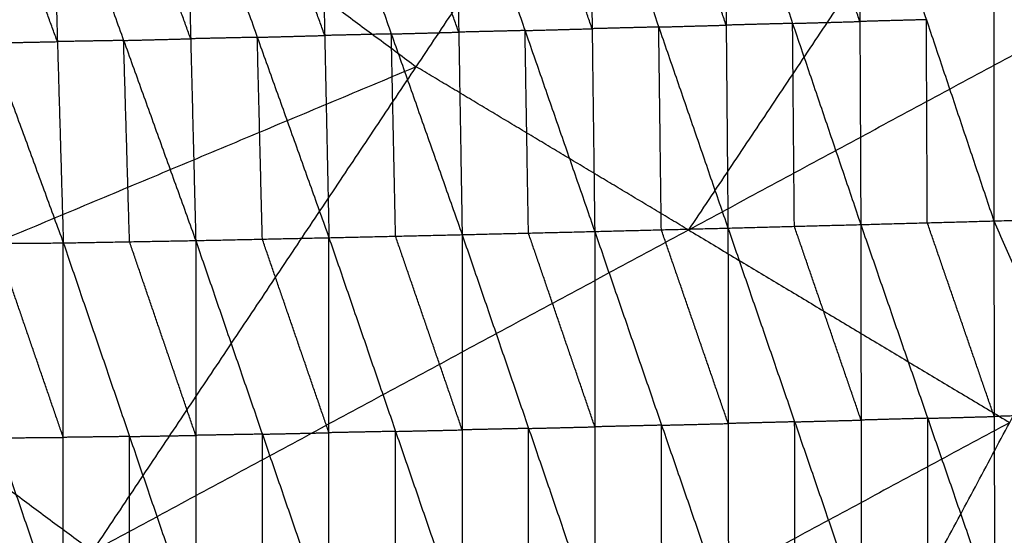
# Model space of a CAD drawing. Header units: millimetres. Extents: x -106 to 110, y -96 to 120.
# Tile 138 of 256: x -26.81 to -20.27, y -30.06 to -26.64. Entities that reach past the tile are written whole.
import ezdxf

# ---------------------------------------------------------------- set-up
doc = ezdxf.new("R2010")
doc.units = ezdxf.units.MM
doc.header["$MEASUREMENT"] = 0
doc.layers.add('Default', color=7, linetype='Continuous', true_color=0x000000)

msp = doc.modelspace()

# ---------------------------------------------------------------- linework, layer by layer
at = {"layer": 'Default'}
for points in [[(-30.316, -27.2015, 3.8611), (-27.8628, -24.2122, 3.8351), (-25.4096, -21.223, 3.8092)], [(-30.316, -27.2015, 3.8611), (-26.1712, -25.4668, 3.8351), (-22.0265, -23.7322, 3.8092)], [(-26.3232, -30.1627, 3.8611), (-24.1748, -26.9474, 3.8351), (-22.0265, -23.7322, 3.8092)], [(-20.2201, -24.8149, 3.8092), (-21.2942, -26.4225, 3.8222), (-22.3684, -28.0302, 3.8351)], [(-20.3434, -25.2747, -3.0591), (-20.3425, -26.6225, -2.9013), (-20.3417, -27.9704, -2.7435)], [(-20.3434, -25.2747, -3.0591), (-19.7943, -26.6065, -2.9022), (-19.2451, -27.9383, -2.7453)], [(-23.025, -25.3497, -3.0754), (-23.0077, -26.6949, -2.9152), (-22.9904, -28.0402, -2.7549)], [(-23.025, -25.3497, -3.0754), (-22.5656, -26.6837, -2.9128), (-22.1062, -28.0178, -2.7501)], [(-22.1181, -26.6713, -2.9094), (-22.3478, -26.0042, -2.9907), (-22.5775, -25.3372, -3.072)], [(-22.1299, -25.3248, -3.0686), (-22.1181, -26.6713, -2.9094), (-22.1062, -28.0178, -2.7501)], [(-22.1299, -25.3248, -3.0686), (-21.6773, -26.6596, -2.9072), (-21.2247, -27.9945, -2.7458)], [(-21.231, -26.6471, -2.9042), (-21.4573, -25.9797, -2.9849), (-21.6836, -25.3123, -3.0656)], [(-21.2373, -25.2998, -3.0625), (-21.231, -26.6471, -2.9042), (-21.2247, -27.9945, -2.7458)], [(-21.2373, -25.2998, -3.0625), (-20.7895, -26.6351, -2.903), (-20.3417, -27.9704, -2.7435)], [(-24.7825, -26.7398, -2.9217), (-25.0203, -26.0751, -3.0024), (-25.2581, -25.4104, -3.0832)], [(-24.8106, -25.3982, -3.0841), (-24.7825, -26.7398, -2.9217), (-24.7544, -28.0815, -2.7592)], [(-24.8106, -25.3982, -3.0841), (-24.3404, -26.7298, -2.9213), (-23.8703, -28.0614, -2.7585)], [(-23.8929, -26.7178, -2.9198), (-24.128, -26.052, -3.0012), (-24.363, -25.3862, -3.0827)], [(-23.9155, -25.3741, -3.0812), (-23.8929, -26.7178, -2.9198), (-23.8703, -28.0614, -2.7585)], [(-23.9155, -25.3741, -3.0812), (-23.453, -26.7072, -2.9181), (-22.9904, -28.0402, -2.7549)], [(-23.0077, -26.6949, -2.9152), (-23.239, -26.0284, -2.9967), (-23.4702, -25.3619, -3.0783)], [(-27.49, -25.4633, -3.055), (-27.0036, -26.7897, -2.9003), (-26.5172, -28.1162, -2.7455)], [(-26.5564, -26.7807, -2.9095), (-26.7996, -26.1174, -2.9868), (-27.0428, -25.4542, -3.0642)], [(-26.5956, -25.4451, -3.0734), (-26.5564, -26.7807, -2.9095), (-26.5172, -28.1162, -2.7455)], [(-26.5956, -25.4451, -3.0734), (-26.117, -26.7729, -2.9145), (-25.6384, -28.1006, -2.7556)], [(-26.1712, -25.4668, 3.8351), (-25.173, -26.2071, 3.8351), (-24.1748, -26.9474, 3.8351)], [(-25.672, -26.7616, -2.9189), (-25.9113, -26.0977, -2.9984), (-26.1506, -25.4338, -3.0778)], [(-25.7056, -25.4226, -3.0823), (-25.672, -26.7616, -2.9189), (-25.6384, -28.1006, -2.7556)], [(-25.7056, -25.4226, -3.0823), (-25.23, -26.752, -2.9208), (-24.7544, -28.0815, -2.7592)], [(-26.3232, -30.1627, 3.8611), (-22.3684, -28.0302, 3.8351), (-18.4137, -25.8976, 3.8092)], [(-22.0594, -32.7183, 3.8611), (-20.2365, -29.308, 3.8351), (-18.4137, -25.8976, 3.8092)], [(-21.6773, -26.6596, -2.9072), (-21.8977, -26.6655, -2.9083), (-22.1181, -26.6713, -2.9094)], [(-21.6773, -26.6596, -2.9072), (-21.4541, -26.6534, -2.9057), (-21.231, -26.6471, -2.9042)], [(-21.6654, -28.0061, -2.748), (-21.6714, -27.3329, -2.8276), (-21.6773, -26.6596, -2.9072)], [(-20.7895, -26.6351, -2.903), (-21.0102, -26.6411, -2.9036), (-21.231, -26.6471, -2.9042)], [(-20.7832, -27.9824, -2.7446), (-20.7863, -27.3088, -2.8238), (-20.7895, -26.6351, -2.903)], [(-24.3404, -26.7298, -2.9213), (-24.1167, -26.7238, -2.9206), (-23.8929, -26.7178, -2.9198)], [(-23.453, -26.7072, -2.9181), (-23.6729, -26.7125, -2.9189), (-23.8929, -26.7178, -2.9198)], [(-23.453, -26.7072, -2.9181), (-23.2303, -26.7011, -2.9166), (-23.0077, -26.6949, -2.9152)], [(-23.4304, -28.0508, -2.7567), (-23.4417, -27.379, -2.8374), (-23.453, -26.7072, -2.9181)], [(-22.5656, -26.6837, -2.9128), (-22.7867, -26.6893, -2.914), (-23.0077, -26.6949, -2.9152)], [(-22.5656, -26.6837, -2.9128), (-22.3418, -26.6775, -2.9111), (-22.1181, -26.6713, -2.9094)], [(-22.5483, -28.029, -2.7525), (-22.557, -27.3564, -2.8326), (-22.5656, -26.6837, -2.9128)], [(-27.0036, -26.7897, -2.9003), (-26.78, -26.7852, -2.9049), (-26.5564, -26.7807, -2.9095)], [(-26.117, -26.7729, -2.9145), (-26.3367, -26.7768, -2.912), (-26.5564, -26.7807, -2.9095)], [(-26.117, -26.7729, -2.9145), (-25.8945, -26.7672, -2.9167), (-25.672, -26.7616, -2.9189)], [(-26.0778, -28.1084, -2.7505), (-26.0974, -27.4406, -2.8325), (-26.117, -26.7729, -2.9145)], [(-25.23, -26.752, -2.9208), (-25.451, -26.7568, -2.9198), (-25.672, -26.7616, -2.9189)], [(-25.23, -26.752, -2.9208), (-25.0062, -26.7459, -2.9212), (-24.7825, -26.7398, -2.9217)], [(-25.1964, -28.091, -2.7574), (-25.2132, -27.4215, -2.8391), (-25.23, -26.752, -2.9208)], [(-24.3404, -26.7298, -2.9213), (-24.5615, -26.7348, -2.9215), (-24.7825, -26.7398, -2.9217)], [(-24.3124, -28.0715, -2.7589), (-24.3264, -27.4006, -2.8401), (-24.3404, -26.7298, -2.9213)], [(-24.1748, -26.9474, 3.8351), (-26.2472, -27.8148, 3.8481), (-28.3196, -28.6821, 3.8611)], [(-22.3684, -28.0302, 3.8351), (-23.2716, -27.4888, 3.8351), (-24.1748, -26.9474, 3.8351)], [(-30.316, -27.2015, 3.8611), (-28.3196, -28.6821, 3.8611), (-26.3232, -30.1627, 3.8611)], [(-22.0594, -32.7183, 3.8611), (-18.3327, -30.2084, 3.8351), (-14.606, -27.6985, 3.8092)], [(-20.3417, -27.9704, -2.7435), (-19.7934, -27.9543, -2.7444), (-19.2451, -27.9383, -2.7453)], [(-22.9904, -28.0402, -2.7549), (-22.5483, -28.029, -2.7525), (-22.1062, -28.0178, -2.7501)], [(-22.1047, -29.3148, -2.2428), (-22.3265, -28.6719, -2.4976), (-22.5483, -28.029, -2.7525)], [(-22.3684, -28.0302, 3.8351), (-21.3025, -28.6691, 3.8351), (-20.2365, -29.308, 3.8351)], [(-22.1062, -28.0178, -2.7501), (-21.6654, -28.0061, -2.748), (-21.2247, -27.9945, -2.7458)], [(-22.1062, -28.0178, -2.7501), (-22.1047, -29.3148, -2.2428), (-22.1032, -30.6117, -1.7354)], [(-22.1062, -28.0178, -2.7501), (-21.6636, -29.3035, -2.2426), (-21.2211, -30.5892, -1.735)], [(-21.2229, -29.2919, -2.2404), (-21.4441, -28.649, -2.4942), (-21.6654, -28.0061, -2.748)], [(-21.2247, -27.9945, -2.7458), (-20.7832, -27.9824, -2.7446), (-20.3417, -27.9704, -2.7435)], [(-21.2247, -27.9945, -2.7458), (-21.2229, -29.2919, -2.2404), (-21.2211, -30.5892, -1.735)], [(-21.2247, -27.9945, -2.7458), (-20.7808, -29.28, -2.2406), (-20.3369, -30.5656, -1.7354)], [(-20.3393, -29.268, -2.2394), (-20.5612, -28.6252, -2.492), (-20.7832, -27.9824, -2.7446)], [(-20.3417, -27.9704, -2.7435), (-20.3393, -29.268, -2.2394), (-20.3369, -30.5656, -1.7354)], [(-20.3417, -27.9704, -2.7435), (-19.7729, -29.2513, -2.2408), (-19.2042, -30.5323, -1.7382)], [(-25.6384, -28.1006, -2.7556), (-25.1964, -28.091, -2.7574), (-24.7544, -28.0815, -2.7592)], [(-24.7544, -29.3757, -2.2453), (-24.9754, -28.7334, -2.5013), (-25.1964, -28.091, -2.7574)], [(-24.7545, -30.67, -1.7313), (-24.7544, -29.3757, -2.2453), (-24.7544, -28.0815, -2.7592)], [(-24.7544, -28.0815, -2.7592), (-24.3124, -28.0715, -2.7589), (-23.8703, -28.0614, -2.7585)], [(-24.7544, -28.0815, -2.7592), (-24.3122, -29.3669, -2.2469), (-23.87, -30.6524, -1.7345)], [(-23.8702, -29.3569, -2.2465), (-24.0913, -28.7142, -2.5027), (-24.3124, -28.0715, -2.7589)], [(-23.8703, -28.0614, -2.7585), (-23.4304, -28.0508, -2.7567), (-22.9904, -28.0402, -2.7549)], [(-23.8703, -28.0614, -2.7585), (-23.8702, -29.3569, -2.2465), (-23.87, -30.6524, -1.7345)], [(-23.8703, -28.0614, -2.7585), (-23.4294, -29.3472, -2.247), (-22.9885, -30.6329, -1.7356)], [(-22.9895, -29.3366, -2.2452), (-23.2099, -28.6937, -2.501), (-23.4304, -28.0508, -2.7567)], [(-22.9904, -28.0402, -2.7549), (-22.9895, -29.3366, -2.2452), (-22.9885, -30.6329, -1.7356)], [(-22.9904, -28.0402, -2.7549), (-22.5468, -29.326, -2.2451), (-22.1032, -30.6117, -1.7354)], [(-27.4035, -28.1231, -2.7268), (-26.9603, -28.1196, -2.7361), (-26.5172, -28.1162, -2.7455)], [(-27.4035, -28.1231, -2.7268), (-26.9607, -29.41, -2.2204), (-26.518, -30.6969, -1.7141)], [(-26.5176, -29.4066, -2.2298), (-26.739, -28.7631, -2.483), (-26.9603, -28.1196, -2.7361)], [(-26.518, -30.6969, -1.7141), (-26.5176, -29.4066, -2.2298), (-26.5172, -28.1162, -2.7455)], [(-26.5172, -28.1162, -2.7455), (-26.0778, -28.1084, -2.7505), (-25.6384, -28.1006, -2.7556)], [(-26.5172, -28.1162, -2.7455), (-26.0777, -29.401, -2.2352), (-25.6382, -30.6858, -1.7249)], [(-25.6383, -29.3932, -2.2402), (-25.858, -28.7508, -2.4954), (-26.0778, -28.1084, -2.7505)], [(-25.6384, -28.1006, -2.7556), (-25.6383, -29.3932, -2.2402), (-25.6382, -30.6858, -1.7249)], [(-25.6384, -28.1006, -2.7556), (-25.1964, -29.3853, -2.2434), (-24.7545, -30.67, -1.7313)], [(-20.7808, -29.28, -2.2406), (-20.56, -29.274, -2.24), (-20.3393, -29.268, -2.2394)], [(-19.7729, -29.2513, -2.2408), (-20.0561, -29.2597, -2.2401), (-20.3393, -29.268, -2.2394)], [(-20.2365, -29.308, 3.8351), (-22.2139, -30.3742, 3.8481), (-24.1913, -31.4405, 3.8611)], [(-23.4294, -29.3472, -2.247), (-23.2094, -29.3419, -2.2461), (-22.9895, -29.3366, -2.2452)], [(-22.5468, -29.326, -2.2451), (-22.7681, -29.3313, -2.2452), (-22.9895, -29.3366, -2.2452)], [(-22.5468, -29.326, -2.2451), (-22.3258, -29.3204, -2.244), (-22.1047, -29.3148, -2.2428)], [(-22.5459, -30.6223, -1.7355), (-22.5463, -29.9742, -1.9903), (-22.5468, -29.326, -2.2451)], [(-21.6636, -29.3035, -2.2426), (-21.8842, -29.3091, -2.2427), (-22.1047, -29.3148, -2.2428)], [(-21.6636, -29.3035, -2.2426), (-21.4432, -29.2977, -2.2415), (-21.2229, -29.2919, -2.2404)], [(-21.6621, -30.6005, -1.7352), (-21.6629, -29.952, -1.9889), (-21.6636, -29.3035, -2.2426)], [(-20.7808, -29.28, -2.2406), (-21.0018, -29.2859, -2.2405), (-21.2229, -29.2919, -2.2404)], [(-20.779, -30.5774, -1.7352), (-20.7799, -29.9287, -1.9879), (-20.7808, -29.28, -2.2406)], [(-26.0777, -29.401, -2.2352), (-26.2977, -29.4038, -2.2325), (-26.5176, -29.4066, -2.2298)], [(-26.0781, -30.6913, -1.7195), (-26.0779, -30.0462, -1.9773), (-26.0777, -29.401, -2.2352)], [(-26.0777, -29.401, -2.2352), (-25.858, -29.3971, -2.2377), (-25.6383, -29.3932, -2.2402)], [(-25.1964, -29.3853, -2.2434), (-25.4174, -29.3892, -2.2418), (-25.6383, -29.3932, -2.2402)], [(-25.1964, -29.3853, -2.2434), (-24.9754, -29.3805, -2.2444), (-24.7544, -29.3757, -2.2453)], [(-25.1963, -30.6779, -1.7281), (-25.1964, -30.0316, -1.9858), (-25.1964, -29.3853, -2.2434)], [(-24.3122, -29.3669, -2.2469), (-24.5333, -29.3713, -2.2461), (-24.7544, -29.3757, -2.2453)], [(-24.3123, -30.6612, -1.7329), (-24.3122, -30.0141, -1.9899), (-24.3122, -29.3669, -2.2469)], [(-24.3122, -29.3669, -2.2469), (-24.0912, -29.3619, -2.2467), (-23.8702, -29.3569, -2.2465)], [(-23.4294, -29.3472, -2.247), (-23.6498, -29.352, -2.2468), (-23.8702, -29.3569, -2.2465)], [(-23.4293, -30.6427, -1.735), (-23.4293, -29.9949, -1.991), (-23.4294, -29.3472, -2.247)], [(-26.9607, -29.41, -2.2204), (-26.7392, -29.4083, -2.2251), (-26.5176, -29.4066, -2.2298)]]:
    msp.add_open_spline(points, degree=2, dxfattribs=at)

doc.saveas('drawing.dxf')
